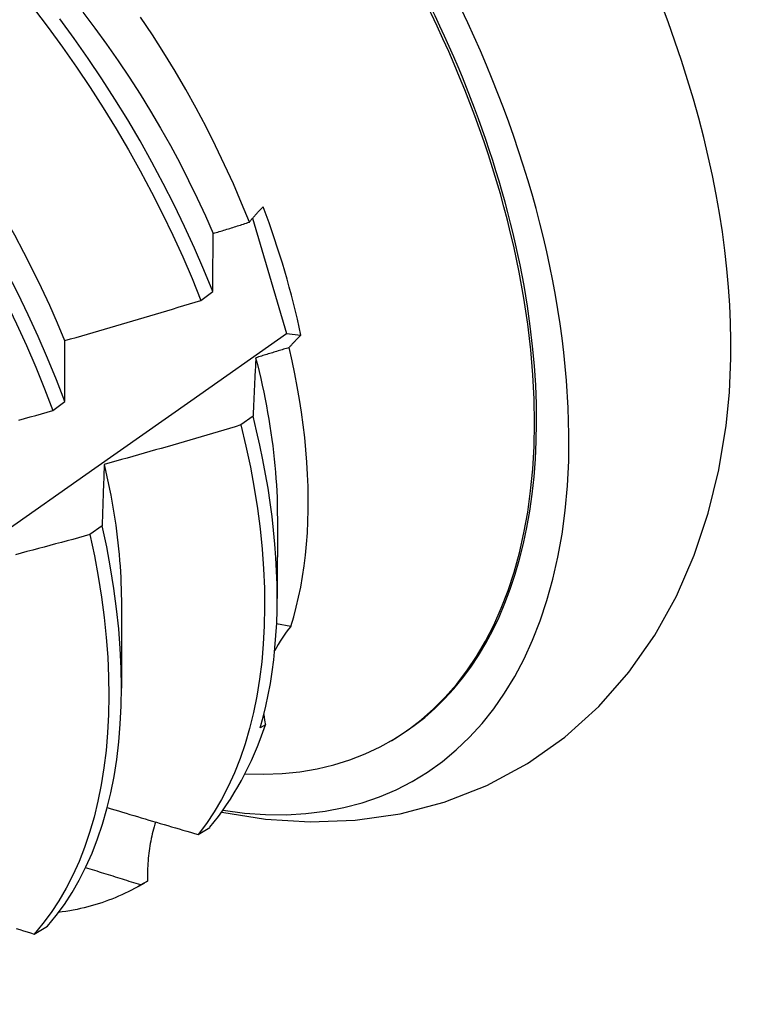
# Model space of a CAD drawing. Header units: inches. Extents: x 25 to 728, y 80 to 333.
# Tile 128 of 160: x 672.679 to 672.841, y 285.155 to 285.375. Entities that reach past the tile are written whole.
import ezdxf

# ---------------------------------------------------------------- set-up
doc = ezdxf.new("R2010")
doc.units = ezdxf.units.IN
doc.header["$MEASUREMENT"] = 0
doc.layers.add('Visible Edges(ANSI)', color=7, linetype='Continuous', lineweight=25)

msp = doc.modelspace()

# ---------------------------------------------------------------- linework, layer by layer
at = {"layer": 'Visible Edges(ANSI)'}
for p, q in [((672.73074, 285.33069), (672.7383, 285.3049)), ((672.71916, 285.31232), (672.72183, 285.31431)), ((672.7383, 285.3049), (672.74153, 285.30457)), ((672.68611, 285.28771), (672.68878, 285.2897)), ((672.73084, 285.28647), (672.72812, 285.28449)), ((672.73626, 285.26415), (672.73623, 285.24571)), ((672.69711, 285.26197), (672.69438, 285.25999)), ((672.70146, 285.24411), (672.70143, 285.22567)), ((672.73929, 285.23949), (672.7361, 285.24003)), ((672.73359, 285.21749), (672.73245, 285.21683)), ((672.76135, 285.21375), (672.76182, 285.21402)), ((672.71856, 285.19299), (672.72119, 285.19459)), ((672.70528, 285.18147), (672.70662, 285.18223)), ((672.70722, 285.18258), (672.70575, 285.18174)), ((672.68191, 285.17076), (672.68488, 285.17255))]:
    msp.add_line(p, q, dxfattribs=at)
at = {"layer": 'Visible Edges(ANSI)', "flags": 128}
for points in [[(672.62922, 285.378), (672.63286, 285.37416), (672.63644, 285.37021), (672.63996, 285.36616), (672.64341, 285.36202), (672.64678, 285.3578), (672.65008, 285.35349), (672.65329, 285.3491), (672.65642, 285.34465), (672.65946, 285.34013), (672.6624, 285.33554), (672.66525, 285.33091), (672.668, 285.32622), (672.67065, 285.32149), (672.6732, 285.31673), (672.67564, 285.31193), (672.67796, 285.30711), (672.68017, 285.30228), (672.68227, 285.29742), (672.68425, 285.29257), (672.68611, 285.28771)], [(672.68878, 285.2897), (672.68691, 285.29455), (672.68493, 285.29941), (672.68282, 285.30426), (672.6806, 285.3091), (672.67827, 285.31392), (672.67582, 285.31871), (672.67327, 285.32347), (672.67061, 285.3282), (672.66785, 285.33288), (672.66499, 285.33751), (672.66204, 285.34209), (672.65899, 285.34661), (672.65586, 285.35106), (672.65264, 285.35544), (672.64934, 285.35974), (672.64596, 285.36396), (672.64251, 285.36809), (672.63899, 285.37213), (672.6354, 285.37607)], [(672.6406, 285.37658), (672.64362, 285.37346), (672.6466, 285.37026), (672.64952, 285.36698), (672.6524, 285.36363), (672.65521, 285.36022), (672.65797, 285.35673), (672.66066, 285.35319), (672.66329, 285.34959), (672.66585, 285.34593), (672.66833, 285.34223), (672.67074, 285.33847), (672.67307, 285.33468), (672.67532, 285.33084), (672.67749, 285.32698), (672.67957, 285.32308), (672.68158, 285.31916), (672.68349, 285.31523), (672.68532, 285.31127), (672.68705, 285.30731), (672.6887, 285.30335)], [(672.68178, 285.37758), (672.68507, 285.37327), (672.68828, 285.36888), (672.6914, 285.36442), (672.69443, 285.35989), (672.69737, 285.35531), (672.70022, 285.35067), (672.70296, 285.34598), (672.70561, 285.34125), (672.70815, 285.33648), (672.71058, 285.33169), (672.71289, 285.32687), (672.7151, 285.32203), (672.71719, 285.31718), (672.71916, 285.31232)], [(672.6928, 285.3767), (672.69549, 285.37315), (672.69811, 285.36954), (672.70067, 285.36588), (672.70316, 285.36217), (672.70557, 285.35842), (672.70791, 285.35462), (672.71017, 285.35079), (672.71235, 285.34693), (672.71444, 285.34304), (672.71644, 285.33912), (672.71836, 285.33519), (672.72018, 285.33124), (672.72191, 285.32729)], [(672.73002, 285.32979), (672.72827, 285.33408), (672.72643, 285.33836), (672.72448, 285.34262), (672.72245, 285.34686), (672.72032, 285.35107), (672.7181, 285.35525), (672.71579, 285.35941), (672.7134, 285.36352), (672.71092, 285.3676), (672.70836, 285.37164), (672.70571, 285.37562)], [(672.72183, 285.31431), (672.71985, 285.31916), (672.71775, 285.32401), (672.71553, 285.32885), (672.71321, 285.33367), (672.71077, 285.33847), (672.70822, 285.34323), (672.70557, 285.34796), (672.70282, 285.35264), (672.69996, 285.35728), (672.69702, 285.36186), (672.69398, 285.36638), (672.69085, 285.37084), (672.68763, 285.37522)], [(672.73002, 285.32979), (672.73013, 285.32994), (672.73024, 285.33008), (672.73036, 285.33022), (672.73047, 285.33036), (672.73059, 285.33051), (672.73071, 285.33065), (672.73083, 285.33079), (672.73095, 285.33094), (672.73107, 285.33108), (672.7312, 285.33123), (672.73133, 285.33137), (672.73145, 285.33151), (672.73158, 285.33166), (672.73172, 285.3318), (672.73185, 285.33195), (672.73198, 285.33209), (672.73212, 285.33224), (672.73226, 285.33238), (672.73239, 285.33253), (672.73253, 285.33267), (672.73268, 285.33282), (672.73282, 285.33296), (672.73296, 285.33311), (672.73311, 285.33325)], [(672.72194, 285.32728), (672.72228, 285.32738), (672.72261, 285.32748), (672.72295, 285.32759), (672.72329, 285.32769), (672.72362, 285.3278), (672.72396, 285.3279), (672.7243, 285.32801), (672.72463, 285.32811), (672.72497, 285.32821), (672.72531, 285.32832), (672.72564, 285.32842), (672.72598, 285.32853), (672.72632, 285.32863), (672.72665, 285.32874), (672.72699, 285.32884), (672.72733, 285.32895), (672.72766, 285.32905), (672.728, 285.32916), (672.72834, 285.32926), (672.72867, 285.32937), (672.72901, 285.32948), (672.72935, 285.32958), (672.72968, 285.32969), (672.73002, 285.32979)], [(672.72183, 285.31431), (672.72183, 285.31486), (672.72183, 285.31541), (672.72183, 285.31596), (672.72184, 285.31651), (672.72184, 285.31706), (672.72185, 285.31761), (672.72185, 285.31815), (672.72185, 285.3187), (672.72186, 285.31924), (672.72186, 285.31979), (672.72187, 285.32033), (672.72187, 285.32087), (672.72187, 285.32141), (672.72188, 285.32195), (672.72188, 285.32249), (672.72189, 285.32302), (672.7219, 285.32356), (672.7219, 285.32409), (672.72191, 285.32463), (672.72191, 285.32516), (672.72192, 285.32569), (672.72193, 285.32622), (672.72193, 285.32675), (672.72194, 285.32728)], [(672.68875, 285.30335), (672.69002, 285.30371), (672.6913, 285.30407), (672.69257, 285.30443), (672.69384, 285.3048), (672.69511, 285.30516), (672.69638, 285.30553), (672.69764, 285.3059), (672.69891, 285.30627), (672.70018, 285.30664), (672.70145, 285.30701), (672.70272, 285.30738), (672.70398, 285.30775), (672.70525, 285.30813), (672.70652, 285.3085), (672.70778, 285.30888), (672.70905, 285.30926), (672.71031, 285.30964), (672.71158, 285.31002), (672.71284, 285.3104), (672.71411, 285.31078), (672.71537, 285.31116), (672.71663, 285.31155), (672.7179, 285.31193), (672.71916, 285.31232)], [(672.52273, 285.15506), (672.54447, 285.16997), (672.56616, 285.1849), (672.58782, 285.19984), (672.60944, 285.21481), (672.63101, 285.22979), (672.65255, 285.24478), (672.67405, 285.2598), (672.69551, 285.27482), (672.71692, 285.28985), (672.7383, 285.3049)], [(672.68878, 285.2897), (672.68878, 285.29028), (672.68878, 285.29086), (672.68877, 285.29144), (672.68877, 285.29201), (672.68877, 285.29259), (672.68877, 285.29317), (672.68876, 285.29374), (672.68876, 285.29432), (672.68876, 285.29489), (672.68876, 285.29546), (672.68876, 285.29603), (672.68876, 285.2966), (672.68876, 285.29717), (672.68876, 285.29774), (672.68875, 285.2983), (672.68875, 285.29887), (672.68875, 285.29943), (672.68875, 285.29999), (672.68875, 285.30056), (672.68875, 285.30112), (672.68875, 285.30168), (672.68875, 285.30223), (672.68875, 285.30279), (672.68875, 285.30335)], [(672.74153, 285.30457), (672.7414, 285.30445), (672.74128, 285.30433), (672.74116, 285.30421), (672.74105, 285.3041), (672.74093, 285.30398), (672.74081, 285.30386), (672.7407, 285.30375), (672.74058, 285.30363), (672.74047, 285.30351), (672.74036, 285.3034), (672.74024, 285.30328), (672.74013, 285.30317), (672.74002, 285.30305), (672.73992, 285.30293), (672.73981, 285.30282), (672.7397, 285.3027), (672.7396, 285.30259), (672.73949, 285.30247), (672.73939, 285.30235), (672.73929, 285.30224), (672.73919, 285.30212), (672.73908, 285.30201), (672.73899, 285.30189), (672.73889, 285.30178)], [(672.73889, 285.30178), (672.73858, 285.30168), (672.73827, 285.30159), (672.73796, 285.30149), (672.73765, 285.3014), (672.73734, 285.3013), (672.73703, 285.30121), (672.73672, 285.30111), (672.73641, 285.30102), (672.7361, 285.30092), (672.73579, 285.30083), (672.73548, 285.30073), (672.73517, 285.30064), (672.73486, 285.30054), (672.73455, 285.30045), (672.73424, 285.30036), (672.73393, 285.30026), (672.73362, 285.30017), (672.73331, 285.30007), (672.733, 285.29998), (672.73269, 285.29989), (672.73238, 285.29979), (672.73207, 285.2997), (672.73176, 285.2996), (672.73145, 285.29951)], [(672.73929, 285.23949), (672.73992, 285.24162), (672.74049, 285.24379), (672.74101, 285.24602), (672.74148, 285.24829), (672.74189, 285.25062), (672.74224, 285.25299), (672.74254, 285.2554), (672.74278, 285.25786), (672.74296, 285.26036), (672.74309, 285.2629), (672.74316, 285.26548), (672.74317, 285.2681), (672.74312, 285.27075), (672.74302, 285.27344), (672.74286, 285.27616), (672.74265, 285.27891), (672.74237, 285.28169), (672.74204, 285.2845), (672.74166, 285.28733), (672.74121, 285.29018), (672.74072, 285.29305), (672.74016, 285.29594), (672.73955, 285.29885), (672.73889, 285.30178)], [(672.73145, 285.29951), (672.73143, 285.29898), (672.7314, 285.29845), (672.73137, 285.29791), (672.73134, 285.29738), (672.73131, 285.29684), (672.73129, 285.29631), (672.73126, 285.29577), (672.73123, 285.29523), (672.73121, 285.29469), (672.73118, 285.29415), (672.73115, 285.29361), (672.73113, 285.29307), (672.7311, 285.29252), (672.73108, 285.29198), (672.73105, 285.29143), (672.73103, 285.29088), (672.731, 285.29034), (672.73098, 285.28979), (672.73095, 285.28924), (672.73093, 285.28869), (672.73091, 285.28813), (672.73088, 285.28758), (672.73086, 285.28702), (672.73084, 285.28647)], [(672.7314, 285.29952), (672.73179, 285.29797), (672.73217, 285.29643), (672.73253, 285.29488), (672.73287, 285.29335), (672.7332, 285.29182), (672.73351, 285.29029), (672.73381, 285.28877), (672.73409, 285.28726), (672.73435, 285.28575), (672.7346, 285.28425), (672.73482, 285.28276), (672.73504, 285.28128), (672.73523, 285.2798), (672.73541, 285.27833), (672.73557, 285.27687), (672.73572, 285.27542), (672.73584, 285.27398), (672.73595, 285.27254), (672.73605, 285.27112), (672.73612, 285.26971), (672.73618, 285.2683), (672.73622, 285.26691), (672.73624, 285.26553), (672.73625, 285.26416)], [(672.67847, 285.28558), (672.67974, 285.28593), (672.68102, 285.28628), (672.68229, 285.28664), (672.68356, 285.28699), (672.68483, 285.28735), (672.68611, 285.28771)], [(672.73245, 285.21683), (672.7331, 285.21922), (672.7337, 285.22167), (672.73423, 285.22417), (672.7347, 285.22672), (672.73511, 285.22933), (672.73545, 285.23199), (672.73573, 285.23469), (672.73595, 285.23745), (672.73611, 285.24024), (672.7362, 285.24309), (672.73623, 285.24597), (672.7362, 285.24889), (672.7361, 285.25186), (672.73594, 285.25486), (672.73571, 285.25789), (672.73542, 285.26096), (672.73507, 285.26406), (672.73465, 285.26718), (672.73418, 285.27034), (672.73363, 285.27352), (672.73303, 285.27673), (672.73236, 285.27996), (672.73163, 285.2832), (672.73084, 285.28647)], [(672.72812, 285.28449), (672.72685, 285.28411), (672.72558, 285.28373), (672.72431, 285.28335), (672.72304, 285.28297), (672.72178, 285.2826), (672.72051, 285.28222), (672.71924, 285.28185), (672.71796, 285.28148), (672.71669, 285.28111), (672.71542, 285.28074), (672.71415, 285.28037), (672.71288, 285.28), (672.71161, 285.27963), (672.71033, 285.27927), (672.70906, 285.2789), (672.70779, 285.27854), (672.70651, 285.27818), (672.70524, 285.27782), (672.70397, 285.27746), (672.70269, 285.2771), (672.70142, 285.27674), (672.70014, 285.27638), (672.69886, 285.27603), (672.69759, 285.27567)], [(672.72812, 285.28449), (672.72924, 285.27975), (672.73023, 285.27505), (672.73109, 285.2704), (672.73181, 285.2658), (672.7324, 285.26125), (672.73286, 285.25677), (672.73318, 285.25237), (672.73337, 285.24803), (672.73342, 285.24378), (672.73334, 285.23961), (672.73312, 285.23554), (672.73277, 285.23156), (672.73229, 285.22768), (672.73168, 285.2239), (672.73093, 285.22024), (672.73005, 285.2167), (672.72905, 285.21327), (672.72792, 285.20997), (672.72666, 285.20679), (672.72528, 285.20375), (672.72378, 285.20085), (672.72216, 285.19808), (672.72042, 285.19546), (672.71856, 285.19299)], [(672.72382, 285.19799), (672.73364, 285.19643), (672.74361, 285.1958), (672.75366, 285.19617), (672.76367, 285.19761), (672.77353, 285.20019), (672.78308, 285.20395), (672.79213, 285.20883), (672.80052, 285.21476), (672.8081, 285.22161), (672.8148, 285.22925), (672.82058, 285.23751), (672.82544, 285.24627), (672.82941, 285.25539), (672.83255, 285.26482), (672.8349, 285.27449), (672.83652, 285.28435)], [(672.69759, 285.27567), (672.69757, 285.27512), (672.69754, 285.27456), (672.69752, 285.27399), (672.6975, 285.27343), (672.69748, 285.27287), (672.69745, 285.27231), (672.69743, 285.27174), (672.69741, 285.27117), (672.69739, 285.27061), (672.69737, 285.27004), (672.69735, 285.26947), (672.69733, 285.2689), (672.69731, 285.26833), (672.69729, 285.26775), (672.69727, 285.26718), (672.69725, 285.2666), (672.69723, 285.26603), (672.69721, 285.26545), (672.6972, 285.26487), (672.69718, 285.26429), (672.69716, 285.26371), (672.69714, 285.26313), (672.69713, 285.26255), (672.69711, 285.26197)], [(672.69757, 285.27567), (672.69789, 285.27429), (672.69819, 285.27292), (672.69848, 285.27154), (672.69876, 285.27018), (672.69902, 285.26882), (672.69927, 285.26746), (672.69951, 285.26611), (672.69973, 285.26476), (672.69994, 285.26342), (672.70013, 285.26209), (672.70031, 285.26076), (672.70048, 285.25944), (672.70063, 285.25813), (672.70077, 285.25682), (672.7009, 285.25552), (672.70101, 285.25422), (672.70111, 285.25294), (672.70119, 285.25166), (672.70126, 285.25039), (672.70132, 285.24912), (672.70136, 285.24787), (672.70139, 285.24662), (672.70141, 285.24538), (672.70141, 285.24415)], [(672.68488, 285.17255), (672.68683, 285.17489), (672.68867, 285.17739), (672.6904, 285.18003), (672.692, 285.18281), (672.69349, 285.18574), (672.69485, 285.1888), (672.69609, 285.19199), (672.69721, 285.19531), (672.69819, 285.19875), (672.69905, 285.20231), (672.69978, 285.20599), (672.70038, 285.20978), (672.70084, 285.21367), (672.70117, 285.21766), (672.70137, 285.22175), (672.70143, 285.22593), (672.70136, 285.23019), (672.70116, 285.23454), (672.70082, 285.23896), (672.70034, 285.24344), (672.69973, 285.24799), (672.69899, 285.2526), (672.69812, 285.25726), (672.69711, 285.26197)], [(672.69438, 285.25999), (672.6931, 285.25964), (672.69182, 285.25929), (672.69054, 285.25894), (672.68927, 285.25859), (672.68799, 285.25824), (672.68671, 285.2579), (672.68543, 285.25755), (672.68415, 285.25721), (672.68287, 285.25687), (672.68159, 285.25653), (672.68031, 285.25619), (672.67902, 285.25585), (672.67774, 285.25551)], [(672.69438, 285.25999), (672.69537, 285.25529), (672.69624, 285.25063), (672.69697, 285.24603), (672.69757, 285.24148), (672.69804, 285.237), (672.69837, 285.23259), (672.69856, 285.22825), (672.69862, 285.22399), (672.69855, 285.21982), (672.69834, 285.21574), (672.698, 285.21175), (672.69752, 285.20786), (672.69692, 285.20409), (672.69618, 285.20042), (672.69531, 285.19686), (672.69431, 285.19343), (672.69319, 285.19012), (672.69194, 285.18694), (672.69057, 285.18389), (672.68907, 285.18098), (672.68746, 285.1782), (672.68572, 285.17557), (672.68387, 285.17309), (672.68191, 285.17076)], [(672.69826, 285.19901), (672.69911, 285.19875), (672.69995, 285.1985), (672.70079, 285.19825), (672.70164, 285.198), (672.70248, 285.19774), (672.70332, 285.19749), (672.70417, 285.19724), (672.70501, 285.19699), (672.70586, 285.19673), (672.7067, 285.19648), (672.70755, 285.19623), (672.70839, 285.19598), (672.70924, 285.19573), (672.71009, 285.19548), (672.71093, 285.19523), (672.71178, 285.19498), (672.71263, 285.19473), (672.71347, 285.19448), (672.71432, 285.19423), (672.71517, 285.19398), (672.71602, 285.19373), (672.71686, 285.19348), (672.71771, 285.19324), (672.71856, 285.19299)], [(672.70904, 285.19579), (672.70889, 285.19527), (672.70873, 285.19474), (672.70859, 285.19422), (672.70845, 285.19369), (672.70832, 285.19315), (672.7082, 285.19262), (672.70808, 285.19208), (672.70798, 285.19154), (672.70787, 285.19099), (672.70778, 285.19045), (672.70769, 285.1899), (672.70761, 285.18934), (672.70754, 285.18879), (672.70747, 285.18823), (672.70741, 285.18768), (672.70736, 285.18712), (672.70732, 285.18655), (672.70728, 285.18599), (672.70725, 285.18543), (672.70723, 285.18486), (672.70722, 285.18429), (672.70721, 285.18373), (672.70721, 285.18316), (672.70722, 285.18258)], [(672.70575, 285.18174), (672.70523, 285.1819), (672.70472, 285.18205), (672.7042, 285.18221), (672.70369, 285.18237), (672.70317, 285.18253), (672.70266, 285.18269), (672.70214, 285.18285), (672.70163, 285.18301), (672.70111, 285.18317), (672.7006, 285.18333), (672.70009, 285.18349), (672.69957, 285.18365), (672.69906, 285.18381), (672.69854, 285.18397), (672.69803, 285.18413), (672.69752, 285.18429), (672.697, 285.18445), (672.69649, 285.18461), (672.69598, 285.18477), (672.69546, 285.18493), (672.69495, 285.18509), (672.69444, 285.18525), (672.69392, 285.18541), (672.69341, 285.18557)], [(672.70575, 285.18174), (672.70506, 285.18134), (672.70436, 285.18095), (672.70365, 285.18057), (672.70294, 285.18021), (672.70222, 285.17986), (672.7015, 285.17952), (672.70077, 285.17919), (672.70003, 285.17888), (672.69928, 285.17858), (672.69853, 285.17829), (672.69777, 285.17802), (672.69701, 285.17775), (672.69624, 285.1775), (672.69546, 285.17726), (672.69468, 285.17704), (672.69389, 285.17683), (672.69309, 285.17663), (672.69229, 285.17644), (672.69149, 285.17627), (672.69067, 285.17611), (672.68986, 285.17596), (672.68903, 285.17582), (672.6882, 285.1757), (672.68737, 285.17559)], [(672.67793, 285.17198), (672.67873, 285.17174), (672.67952, 285.17149), (672.68032, 285.17125), (672.68112, 285.171), (672.68191, 285.17076)]]:
    msp.add_lwpolyline(points, dxfattribs=at)
at = {"layer": 'Visible Edges(ANSI)'}
for centre, major_axis, ratio, start_param, end_param in [((672.68422, 285.34879), (0.08271, -0.14363), 0.578093, 5.847071, 9.934273), ((672.72041, 285.36963), (-0.08271, 0.14363), 0.578093, 3.792594, 5.632184), ((672.68374, 285.34851), (-0.07761, 0.13476), 0.578093, 2.782688, 6.718054), ((672.68422, 285.34879), (0.07761, -0.13476), 0.578093, 0, 3.141593), ((672.64839, 285.32816), (0.06824, -0.11849), 0.578093, 1.059367, 1.290223), ((672.77918, 285.2159), (-0.04479, 0.01502), 0.726318, 5.997173, 6.185088), ((672.77918, 285.2159), (-0.04479, 0.01502), 0.726318, 0.324131, 0.388294), ((672.62901, 285.317), (0.07761, -0.13476), 0.578093, 0.210605, 0.473173), ((672.62901, 285.317), (0.07761, -0.13476), 0.578093, 0, 0.007725)]:
    msp.add_ellipse(centre, major_axis=major_axis, ratio=ratio, start_param=start_param, end_param=end_param, dxfattribs=at)

doc.saveas('drawing.dxf')
